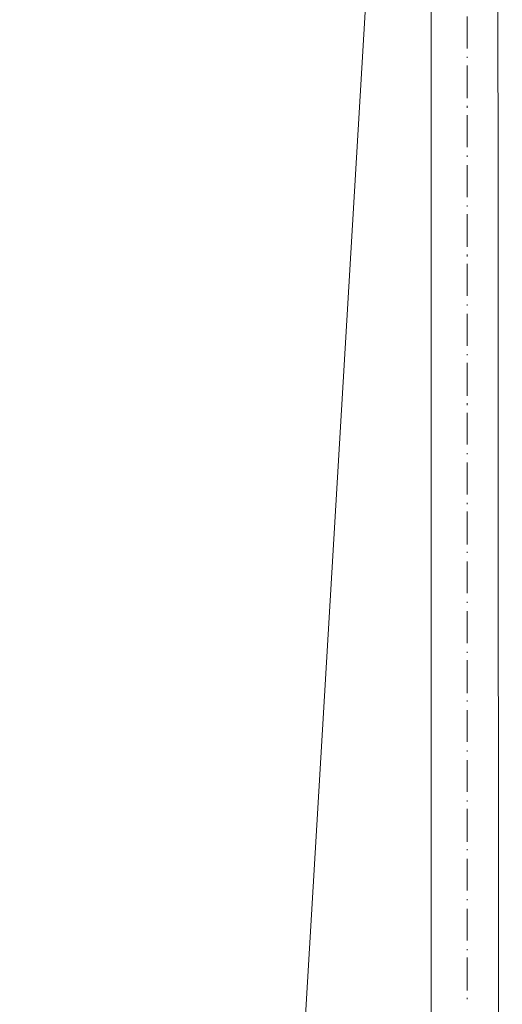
# Model space of a CAD drawing. Extents: x -23500 to 2637, y 21242 to 29547.
# Tile 69 of 121: x -8625 to -8400, y 26037 to 26496. Entities that reach past the tile are written whole.
import ezdxf

# ---------------------------------------------------------------- set-up
doc = ezdxf.new("R2010")
doc.units = 0
doc.header["$LTSCALE"] = 25
doc.layers.get('0').update_dxf_attribs({"linetype": 'CONTINUOUS', "lineweight": 13})

msp = doc.modelspace()

# ---------------------------------------------------------------- linework, layer by layer
at = {"color": 7, "lineweight": 9}
for points in [[(-8406.422, 27468.119), (-8406.422, 27468.119), (-8625.033, 23788.509), (-8625.033, 23788.509)], [(-8416.337, 26497.528), (-8416.337, 26497.528), (-8416.337, 26482.668), (-8416.337, 26482.668)], [(-8416.337, 26478.695), (-8416.337, 26478.695), (-8416.337, 26478.203), (-8416.337, 26478.203)], [(-8416.337, 26474.734), (-8416.337, 26474.734), (-8416.337, 26459.369), (-8416.337, 26459.369)], [(-8416.337, 26455.9), (-8416.337, 26455.9), (-8416.337, 26454.904), (-8416.337, 26454.904)], [(-8416.337, 26451.435), (-8416.337, 26451.435), (-8416.337, 26436.562), (-8416.337, 26436.562)], [(-8416.337, 26432.601), (-8416.337, 26432.601), (-8416.337, 26432.096), (-8416.337, 26432.096)], [(-8416.337, 26428.135), (-8416.337, 26428.135), (-8416.337, 26413.263), (-8416.337, 26413.263)], [(-8416.337, 26409.302), (-8416.337, 26409.302), (-8416.337, 26408.797), (-8416.337, 26408.797)], [(-8416.337, 26405.341), (-8416.337, 26405.341), (-8416.337, 26389.964), (-8416.337, 26389.964)], [(-8416.337, 26386.495), (-8416.337, 26386.495), (-8416.337, 26385.511), (-8416.337, 26385.511)], [(-8416.337, 26382.029), (-8416.337, 26382.029), (-8416.337, 26367.157), (-8416.337, 26367.157)], [(-8416.337, 26363.196), (-8416.337, 26363.196), (-8416.337, 26362.704), (-8416.337, 26362.704)], [(-8416.337, 26358.73), (-8416.337, 26358.73), (-8416.337, 26343.857), (-8416.337, 26343.857)], [(-8416.337, 26339.896), (-8416.337, 26339.896), (-8416.337, 26339.404), (-8416.337, 26339.404)], [(-8416.337, 26335.935), (-8416.337, 26335.935), (-8416.337, 26320.571), (-8416.337, 26320.571)], [(-8416.337, 26317.102), (-8416.337, 26317.102), (-8416.337, 26316.105), (-8416.337, 26316.105)], [(-8416.337, 26312.636), (-8416.337, 26312.636), (-8416.337, 26297.764), (-8416.337, 26297.764)], [(-8416.337, 26293.803), (-8416.337, 26293.803), (-8416.337, 26293.298), (-8416.337, 26293.298)], [(-8416.337, 26289.337), (-8416.337, 26289.337), (-8416.337, 26274.465), (-8416.337, 26274.465)], [(-8416.337, 26270.504), (-8416.337, 26270.504), (-8416.337, 26269.999), (-8416.337, 26269.999)], [(-8416.337, 26266.53), (-8416.337, 26266.53), (-8416.337, 26251.165), (-8416.337, 26251.165)], [(-8416.337, 26247.696), (-8416.337, 26247.696), (-8416.337, 26247.204), (-8416.337, 26247.204)], [(-8416.337, 26243.243), (-8416.337, 26243.243), (-8416.337, 26228.371), (-8416.337, 26228.371)], [(-8416.337, 26224.397), (-8416.337, 26224.397), (-8416.337, 26223.905), (-8416.337, 26223.905)], [(-8416.337, 26219.944), (-8416.337, 26219.944), (-8416.337, 26205.072), (-8416.337, 26205.072)], [(-8416.337, 26201.098), (-8416.337, 26201.098), (-8416.337, 26200.606), (-8416.337, 26200.606)], [(-8416.337, 26197.137), (-8416.337, 26197.137), (-8416.337, 26181.773), (-8416.337, 26181.773)], [(-8416.337, 26178.291), (-8416.337, 26178.291), (-8416.337, 26177.799), (-8416.337, 26177.799)], [(-8416.337, 26173.838), (-8416.337, 26173.838), (-8416.337, 26158.965), (-8416.337, 26158.965)], [(-8416.337, 26155.004), (-8416.337, 26155.004), (-8416.337, 26154.513), (-8416.337, 26154.513)], [(-8416.337, 26150.539), (-8416.337, 26150.539), (-8416.337, 26135.666), (-8416.337, 26135.666)], [(-8416.337, 26131.705), (-8416.337, 26131.705), (-8416.337, 26131.213), (-8416.337, 26131.213)], [(-8416.337, 26127.744), (-8416.337, 26127.744), (-8416.337, 26112.367), (-8416.337, 26112.367)], [(-8416.337, 26108.898), (-8416.337, 26108.898), (-8416.337, 26108.406), (-8416.337, 26108.406)], [(-8416.337, 26104.433), (-8416.337, 26104.433), (-8416.337, 26089.573), (-8416.337, 26089.573)], [(-8416.337, 26085.599), (-8416.337, 26085.599), (-8416.337, 26085.107), (-8416.337, 26085.107)], [(-8416.337, 26081.146), (-8416.337, 26081.146), (-8416.337, 26066.273), (-8416.337, 26066.273)], [(-8416.337, 26062.3), (-8416.337, 26062.3), (-8416.337, 26061.808), (-8416.337, 26061.808)], [(-8416.337, 26058.339), (-8416.337, 26058.339), (-8416.337, 26042.974), (-8416.337, 26042.974)], [(-8416.337, 26039.505), (-8416.337, 26039.505), (-8416.337, 26039.001), (-8416.337, 26039.001)]]:
    msp.add_open_spline(points, degree=3, dxfattribs=at)
msp.add_open_spline([(-8433.19, 22941.843), (-8433.19, 22941.843), (-8433.19, 27447.797), (-8433.19, 27447.797), (-8433.19, 27447.797), (-8402.448, 27447.797), (-8402.448, 27447.797), (-8402.448, 27447.797), (-8399.976, 22941.843), (-8399.976, 22941.843)], degree=3, knots=[0, 0, 0, 0, 1, 1, 1, 2, 2, 2, 3, 3, 3, 3], dxfattribs=at)

doc.saveas('drawing.dxf')
